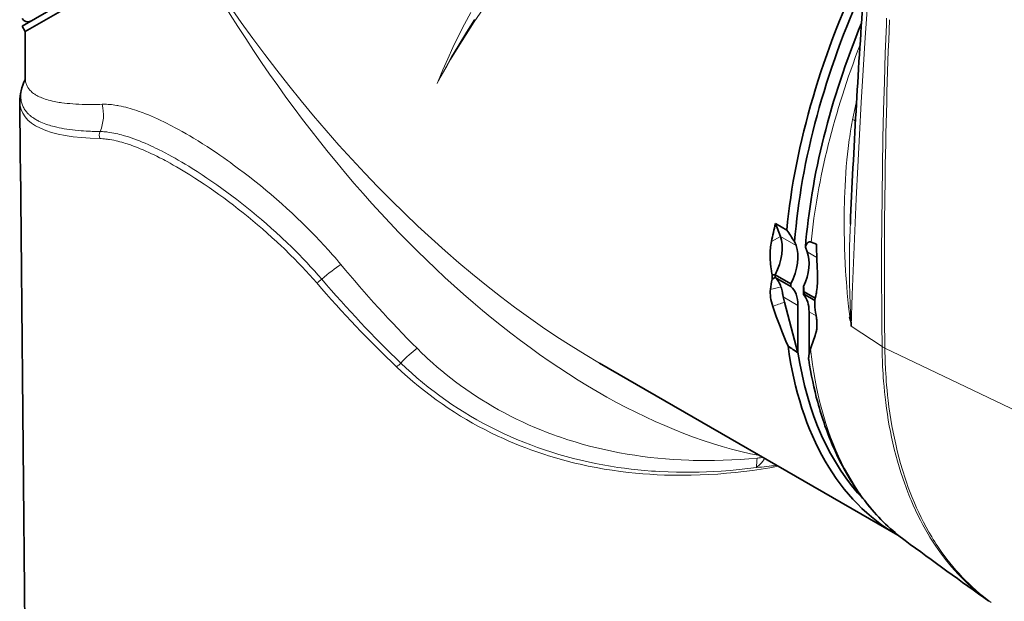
# Model space of a CAD drawing. Extents: x -922 to 7836, y -4841 to 1297.
# Tile 32 of 89: x 4696 to 4852, y -4618 to -4526. Entities that reach past the tile are written whole.
import ezdxf

# ---------------------------------------------------------------- set-up
doc = ezdxf.new("R2010")
doc.units = 0

msp = doc.modelspace()

# ---------------------------------------------------------------- linework, layer by layer
at = {"color": 7, "lineweight": 35}
for p, q in [((4696.5, -4527.177246), (4721.981934, -4512.465332)), ((4697, -4528.043457), (4722.481934, -4513.331543)), ((4697, -4528.043457), (4696.5, -4527.177246)), ((4697, -4528.043457), (4697, -4535.464355)), ((4816.667969, -4560.505371), (4815.886719, -4558.478516)), ((4815.886719, -4558.478516), (4817.654785, -4559.499512)), ((4819.143066, -4561.934082), (4818.913086, -4561.337891)), ((4820.910645, -4562.95459), (4820.621094, -4562.204102)), ((4821.522461, -4561.394043), (4822.361816, -4561.754883)), ((4815.338379, -4566.585449), (4815.819824, -4566.607422)), ((4815.819824, -4566.607422), (4818.294922, -4568.036621)), ((4815.338379, -4567.296875), (4815.819824, -4567.015625)), ((4815.819824, -4567.015625), (4818.294922, -4568.444824)), ((4820.343262, -4568.46582), (4820.34082, -4569.127441)), ((4820.343262, -4569.733887), (4820.34082, -4569.127441)), ((4820.418457, -4569.494141), (4820.418945, -4569.670898)), ((4820.418945, -4569.262695), (4820.418945, -4569.494141)), ((4820.418945, -4569.262695), (4822.189941, -4570.285156)), ((4820.418945, -4569.670898), (4822.108398, -4570.646484)), ((4817.287109, -4570.949707), (4819.418945, -4578.943359)), ((4819.435059, -4578.839844), (4819.435059, -4571.435547)), ((4822.092285, -4570.714844), (4822.09082, -4571.254395)), ((4822.09082, -4571.254395), (4822.092285, -4571.718262)), ((4821.202637, -4579.222656), (4821.202637, -4572.456055)), ((4819.435059, -4578.839844), (4819.418945, -4578.943359)), ((4788.003418, -4580.583984), (4835.253906, -4607.864258))]:
    msp.add_line(p, q, dxfattribs=at)
at = {"color": 7, "lineweight": 13}
for p, q in [((4815.246582, -4561.29834), (4816.667969, -4560.505371)), ((4816.667969, -4560.505371), (4819.143066, -4561.934082)), ((4820.910645, -4562.95459), (4822.422363, -4563.827637)), ((4817.102051, -4570.088867), (4819.435059, -4571.435547)), ((4821.202637, -4572.456055), (4822.325684, -4573.104492)), ((4832.763672, -4577.973633), (4827.886719, -4574.738281)), ((4832.763672, -4577.973633), (4832.763672, -4577.980957)), ((4832.773926, -4578.620605), (4832.763672, -4577.980957)), ((4833.213867, -4578.227051), (4833.214355, -4578.234375)), ((4833.224609, -4578.874023), (4833.214355, -4578.234375)), ((4833.214355, -4578.234375), (4854.248535, -4588.265625))]:
    msp.add_line(p, q, dxfattribs=at)
for points in [[(4762.24707, -4536.290039), (4762.758301, -4535.352051), (4763.286621, -4534.405762), (4763.838379, -4533.44043), (4764.406738, -4532.466797), (4765.589844, -4530.503418), (4766.838867, -4528.508301), (4768.15332, -4526.484375), (4769.53125, -4524.432129)], [(4830.460449, -4523.863281), (4830.113281, -4528.994141), (4829.78418, -4534.138184), (4829.475098, -4539.26709), (4829.186523, -4544.381836), (4828.917969, -4549.481934), (4828.669922, -4554.568359), (4828.442871, -4559.640625), (4828.236328, -4564.699219), (4828.140625, -4567.223145), (4828.050293, -4569.743652), (4827.886719, -4574.738281)], [(4767.626953, -4525.012695), (4766.624023, -4526.876465), (4765.67334, -4528.72168), (4764.775879, -4530.546875), (4763.932129, -4532.349609), (4763.144043, -4534.128418), (4762.411621, -4535.880859), (4762.24707, -4536.290039)], [(4762.24707, -4536.290039), (4762.464844, -4535.870117), (4762.955566, -4534.941406), (4763.463379, -4534.003906), (4763.996582, -4533.041992), (4764.546387, -4532.072266), (4765.686523, -4530.124512), (4766.891602, -4528.147949), (4768.15918, -4526.143066)], [(4833.488281, -4525.907227), (4833.447754, -4526.964355), (4833.285156, -4531.487793), (4833.142578, -4536.00293), (4833.019043, -4540.510254), (4832.915527, -4545.010254), (4832.831543, -4549.502441), (4832.767578, -4553.986816), (4832.723145, -4558.463379), (4832.69873, -4562.932129), (4832.693848, -4567.392578), (4832.709473, -4571.844727), (4832.727539, -4574.418945), (4832.763672, -4577.973633)], [(4696.989746, -4535.635742), (4696.930664, -4535.762695), (4696.874512, -4535.888672), (4696.821289, -4536.013184), (4696.770508, -4536.136719), (4696.706543, -4536.300293), (4696.647949, -4536.461914), (4696.593262, -4536.622559), (4696.53418, -4536.8125), (4696.481934, -4537), (4696.436035, -4537.185547), (4696.396484, -4537.368164), (4696.364258, -4537.548828), (4696.335449, -4537.746094), (4696.314941, -4537.94043), (4696.302734, -4538.131836), (4696.299805, -4538.226563), (4696.29834, -4538.320313), (4696.30127, -4538.474609), (4696.309082, -4538.626953), (4696.322754, -4538.777344), (4696.342285, -4538.925293), (4696.366699, -4539.071289), (4696.396973, -4539.214844), (4696.438477, -4539.376953), (4696.486816, -4539.536133), (4696.54248, -4539.692871), (4696.60498, -4539.84668), (4696.674805, -4539.99707), (4696.751465, -4540.14502), (4696.835449, -4540.290039), (4696.92627, -4540.432129), (4697.023926, -4540.571289), (4697.128418, -4540.70752), (4697.220703, -4540.819336), (4697.317383, -4540.928711), (4697.419434, -4541.036133), (4697.525879, -4541.141113), (4697.599121, -4541.210449), (4697.674805, -4541.27832), (4697.752441, -4541.345703), (4697.83252, -4541.412598), (4697.998047, -4541.542969), (4698.171875, -4541.669434), (4698.354004, -4541.79248), (4698.543945, -4541.912109), (4698.688477, -4541.998047), (4698.837402, -4542.081543), (4698.990723, -4542.163086), (4699.108398, -4542.223145), (4699.228516, -4542.282227), (4699.475586, -4542.396973), (4699.732422, -4542.507324), (4699.998535, -4542.61377), (4700.273926, -4542.715332), (4700.558105, -4542.812988), (4700.80957, -4542.893066), (4701.067383, -4542.970215), (4701.331543, -4543.044434), (4701.602539, -4543.115234), (4701.786621, -4543.160645), (4701.974121, -4543.205078), (4702.356934, -4543.289063), (4702.750977, -4543.367676), (4703.161621, -4543.441406), (4703.583984, -4543.509766), (4704.017578, -4543.572754), (4704.461914, -4543.629883), (4704.917969, -4543.681641), (4705.384277, -4543.727539), (4705.861816, -4543.768066), (4706.240723, -4543.795898), (4706.625977, -4543.820313), (4707.01709, -4543.841797), (4707.314941, -4543.855469), (4707.616211, -4543.867188), (4708.229492, -4543.885254), (4708.856445, -4543.895996)], [(4709.160156, -4539.568359), (4708.810059, -4539.578613), (4708.464355, -4539.586914), (4708.132813, -4539.592773), (4707.805664, -4539.59668), (4707.369141, -4539.598633), (4706.940918, -4539.59668), (4706.52002, -4539.591309), (4706.005371, -4539.578613), (4705.50293, -4539.560059), (4705.013672, -4539.535645), (4704.536621, -4539.504883), (4704.073242, -4539.468262), (4703.622559, -4539.425293), (4703.192871, -4539.376953), (4702.776855, -4539.322266), (4702.573242, -4539.292969), (4702.373535, -4539.262207), (4702.111816, -4539.218262), (4701.856445, -4539.171875), (4701.606934, -4539.122559), (4701.294922, -4539.055664), (4700.993164, -4538.983887), (4700.70166, -4538.907227), (4700.419922, -4538.826172), (4700.148926, -4538.740723), (4699.888672, -4538.650391), (4699.762207, -4538.603516), (4699.638672, -4538.555664), (4699.418945, -4538.464844), (4699.208496, -4538.369629), (4699.006836, -4538.270508), (4698.814453, -4538.16748), (4698.72168, -4538.114746), (4698.631348, -4538.061035), (4698.514648, -4537.987305), (4698.401855, -4537.912109), (4698.293457, -4537.834961), (4698.157227, -4537.731445), (4698.02832, -4537.624512), (4697.907227, -4537.514648), (4697.792969, -4537.401367), (4697.686523, -4537.285645), (4697.587402, -4537.166504), (4697.496094, -4537.043945), (4697.453125, -4536.981934), (4697.412109, -4536.918945), (4697.341309, -4536.799805), (4697.276855, -4536.678223), (4697.219238, -4536.554199), (4697.167969, -4536.427246), (4697.123535, -4536.297363), (4697.085938, -4536.165039), (4697.055176, -4536.030273), (4697.03125, -4535.892578), (4697.013672, -4535.752441), (4697.003418, -4535.609863), (4697, -4535.464355)], [(4722.481934, -4544.245117), (4721.868164, -4543.895508), (4721.259766, -4543.557129), (4720.957031, -4543.39209), (4720.655762, -4543.230469), (4720.256348, -4543.019043), (4719.858887, -4542.812988), (4719.464355, -4542.612793), (4718.961426, -4542.363281), (4718.462891, -4542.123535), (4717.969238, -4541.893066), (4717.480469, -4541.672363), (4716.997559, -4541.461914), (4716.519531, -4541.261719), (4716.047852, -4541.071289), (4715.582031, -4540.89209), (4715.348633, -4540.805176), (4715.117188, -4540.721191), (4714.89209, -4540.641602), (4714.668945, -4540.564941), (4714.311035, -4540.446289), (4713.957031, -4540.334961), (4713.60791, -4540.230957), (4713.262695, -4540.133789), (4712.922363, -4540.044434), (4712.555176, -4539.955078), (4712.193359, -4539.874512), (4711.837891, -4539.803223), (4711.662109, -4539.770996), (4711.487793, -4539.740723), (4711.211914, -4539.697754), (4710.939453, -4539.660156), (4710.671387, -4539.628906), (4710.406738, -4539.604004), (4710.145996, -4539.584961), (4709.894043, -4539.571777), (4709.645508, -4539.564941), (4709.400879, -4539.563477), (4709.160156, -4539.568359)], [(4828.10791, -4541.98291), (4827.991699, -4542.589355), (4827.882813, -4543.196777), (4827.779785, -4543.805664), (4827.708496, -4544.254883), (4827.640137, -4544.705078), (4827.572754, -4545.17041), (4827.508789, -4545.63623), (4827.392578, -4546.553711), (4827.288574, -4547.472168), (4827.195313, -4548.391602), (4827.147949, -4548.90625), (4827.103516, -4549.421387), (4827.024414, -4550.451172), (4826.957031, -4551.480957), (4826.900879, -4552.509766), (4826.854492, -4553.538086), (4826.82373, -4554.393555), (4826.799316, -4555.248535), (4826.780762, -4556.102051), (4826.770996, -4556.741699), (4826.764648, -4557.380371), (4826.76123, -4558.655273), (4826.77002, -4559.890625), (4826.790039, -4561.122559), (4826.821777, -4562.350586), (4826.865234, -4563.574707), (4826.92041, -4564.794434), (4826.987305, -4566.010254), (4827.026367, -4566.623535), (4827.068359, -4567.23584), (4827.112793, -4567.832031), (4827.160156, -4568.427246), (4827.253906, -4569.492676), (4827.35791, -4570.554199), (4827.473633, -4571.611816), (4827.566895, -4572.395508), (4827.666992, -4573.180176), (4827.772461, -4573.959473), (4827.886719, -4574.738281)], [(4708.79541, -4545.009277), (4709.036621, -4545.017578), (4709.281738, -4545.031738), (4709.53125, -4545.051758), (4709.78418, -4545.078125), (4710.041016, -4545.109863), (4710.203125, -4545.132324), (4710.367188, -4545.157715), (4710.699219, -4545.214355), (4711.037109, -4545.280273), (4711.380371, -4545.35498), (4711.679688, -4545.425781), (4711.982422, -4545.50293), (4712.289551, -4545.586426), (4712.600586, -4545.67627), (4712.880371, -4545.761719), (4713.163086, -4545.851563), (4713.449219, -4545.946289), (4713.665527, -4546.020508), (4713.883789, -4546.097656), (4714.317871, -4546.257324), (4714.758301, -4546.426758), (4715.205078, -4546.606445), (4715.657227, -4546.795898), (4716.115723, -4546.995605), (4716.579102, -4547.20459), (4717.000977, -4547.400391), (4717.427246, -4547.604492), (4717.857422, -4547.81543), (4718.291504, -4548.03418), (4718.582031, -4548.183594), (4718.875, -4548.336426), (4719.169922, -4548.492676), (4719.466797, -4548.651855), (4719.953125, -4548.918457), (4720.443848, -4549.192871), (4720.9375, -4549.475098)], [(4708.856445, -4543.895996), (4709.05127, -4543.899902), (4709.248535, -4543.908203), (4709.448242, -4543.919922), (4709.597656, -4543.931152), (4709.748535, -4543.944824), (4709.904785, -4543.960938), (4710.0625, -4543.979004), (4710.37793, -4544.020996), (4710.699219, -4544.071777), (4711.025391, -4544.130859), (4711.357422, -4544.198242), (4711.646484, -4544.262695), (4711.938965, -4544.333008), (4712.235352, -4544.409668), (4712.535645, -4544.492188), (4712.735352, -4544.549316), (4712.936523, -4544.609375), (4713.14502, -4544.673828), (4713.35498, -4544.740723), (4713.773926, -4544.880371), (4714.205078, -4545.032227), (4714.642578, -4545.194336), (4715.085938, -4545.366699), (4715.535645, -4545.549316), (4715.990723, -4545.741211), (4716.452148, -4545.943359), (4716.918457, -4546.154785), (4717.285156, -4546.325684), (4717.654785, -4546.502441), (4718.027344, -4546.68457), (4718.308594, -4546.824707), (4718.591797, -4546.968262), (4719.162598, -4547.263672), (4719.73877, -4547.571289), (4720.239258, -4547.844727), (4720.73877, -4548.124023), (4721.246094, -4548.414063)], [(4747.004395, -4564.950195), (4746.685547, -4564.568848), (4746.36377, -4564.189453), (4746.034668, -4563.805664), (4745.703125, -4563.424316), (4745.036133, -4562.671875), (4744.358887, -4561.92627), (4743.671875, -4561.187988), (4742.975586, -4560.457031), (4742.270508, -4559.733398), (4741.557129, -4559.01709), (4740.835938, -4558.309082), (4740.107422, -4557.608398), (4739.700195, -4557.223145), (4739.291504, -4556.84082), (4738.467773, -4556.083496), (4737.636719, -4555.336914), (4736.799316, -4554.600586), (4735.956055, -4553.875), (4735.107422, -4553.161133), (4734.254395, -4552.458984), (4733.397461, -4551.769043), (4732.538086, -4551.091309), (4731.675781, -4550.42627), (4730.812012, -4549.774902), (4729.947754, -4549.137695), (4729.495605, -4548.810059), (4729.043945, -4548.486328), (4728.441406, -4548.061523), (4727.839844, -4547.643555), (4727.23877, -4547.233887), (4726.519531, -4546.752441), (4725.802734, -4546.282715), (4725.088867, -4545.825195), (4724.378418, -4545.379883), (4723.671875, -4544.948242), (4723.075195, -4544.591797), (4722.481934, -4544.245117)], [(4743.183594, -4567.88623), (4742.615723, -4567.23584), (4742.038574, -4566.591309), (4741.453125, -4565.95166), (4740.859863, -4565.318359), (4740.258789, -4564.69043), (4739.650879, -4564.068359), (4739.036133, -4563.452637), (4738.67627, -4563.097656), (4738.314453, -4562.745117), (4737.947266, -4562.391113), (4737.577637, -4562.039551), (4736.837402, -4561.346191), (4736.090332, -4560.662109), (4735.336914, -4559.987305), (4734.578125, -4559.321777), (4733.821289, -4558.671875), (4733.060059, -4558.031738), (4732.295898, -4557.401855), (4731.52832, -4556.782715), (4730.759277, -4556.174316), (4729.988281, -4555.577148), (4729.216797, -4554.991211), (4728.444824, -4554.417969), (4727.67334, -4553.856934), (4726.90332, -4553.308594), (4726.135254, -4552.773438), (4725.369629, -4552.251953), (4724.606934, -4551.744141), (4723.848633, -4551.251465), (4723.094727, -4550.773438), (4722.550781, -4550.436035), (4722.009277, -4550.107422), (4721.47168, -4549.786621), (4720.9375, -4549.475098)], [(4743.975098, -4567.293457), (4743.396973, -4566.626953), (4742.810059, -4565.966309), (4742.213867, -4565.311035), (4741.609863, -4564.662109), (4740.998047, -4564.018555), (4740.378906, -4563.381348), (4739.752441, -4562.75), (4739.384277, -4562.384766), (4739.013672, -4562.021973), (4738.641113, -4561.661133), (4738.266113, -4561.302246), (4737.889648, -4560.945801), (4737.51123, -4560.591797), (4736.749023, -4559.890137), (4735.980469, -4559.198242), (4735.206055, -4558.515625), (4734.432617, -4557.849121), (4733.655273, -4557.192383), (4732.874023, -4556.546387), (4732.089844, -4555.911133), (4731.303223, -4555.287109), (4730.514648, -4554.674316), (4729.725098, -4554.073242), (4728.935059, -4553.484863), (4728.145508, -4552.908691), (4727.357422, -4552.345703), (4726.570313, -4551.796875), (4725.786133, -4551.26123), (4725.004883, -4550.740723), (4724.227539, -4550.234863), (4723.455078, -4549.744629), (4722.897949, -4549.398926), (4722.34375, -4549.062012), (4721.792969, -4548.733398), (4721.246094, -4548.414063)], [(4827.744141, -4558.587891), (4827.71875, -4559.203125), (4827.695313, -4559.818848), (4827.674316, -4560.421387), (4827.655762, -4561.023926), (4827.633789, -4561.835938), (4827.616211, -4562.646973), (4827.603027, -4563.458496), (4827.592285, -4564.431641), (4827.588379, -4565.404297), (4827.59082, -4566.376465), (4827.600098, -4567.347656), (4827.616211, -4568.318359), (4827.635742, -4569.165527), (4827.660156, -4570.01123), (4827.689453, -4570.855957), (4827.723633, -4571.699707), (4827.749023, -4572.255859), (4827.776367, -4572.811523), (4827.805664, -4573.376953), (4827.837402, -4573.941406), (4827.886719, -4574.738281)], [(4759.077148, -4578.227051), (4759.899414, -4579.033691), (4760.316406, -4579.431641), (4760.738281, -4579.825684), (4761.163574, -4580.215332), (4761.593262, -4580.601074), (4762.289063, -4581.209961), (4762.995117, -4581.808594), (4763.711426, -4582.395996), (4764.437012, -4582.972168), (4765.172363, -4583.537109), (4765.987793, -4584.142578), (4766.814453, -4584.733398), (4767.651855, -4585.310547), (4768.5, -4585.873047), (4769.35791, -4586.421387), (4770.226563, -4586.95459), (4771.104492, -4587.473145), (4771.992188, -4587.977051), (4772.924805, -4588.484375), (4773.866699, -4588.975098), (4774.817871, -4589.449219), (4775.777832, -4589.907227), (4776.746094, -4590.347656), (4777.722656, -4590.771484), (4778.707031, -4591.178711), (4779.699219, -4591.568848), (4780.697754, -4591.941895), (4781.260254, -4592.143555), (4781.824707, -4592.339844), (4782.395996, -4592.532227), (4782.96875, -4592.719727), (4784.115723, -4593.076172), (4785.269531, -4593.411621), (4786.429688, -4593.726074), (4787.595215, -4594.019531), (4788.766602, -4594.291504), (4789.942383, -4594.543457), (4791.152344, -4594.779785), (4792.366211, -4594.995117), (4793.583496, -4595.188965), (4794.803711, -4595.361816), (4796.026367, -4595.51416), (4797.250977, -4595.645508), (4798.476563, -4595.757324), (4799.703613, -4595.848633), (4800.930176, -4595.92041), (4802.157227, -4595.973145), (4802.837402, -4595.994141), (4803.51709, -4596.009277), (4804.199219, -4596.018555), (4804.881348, -4596.021973), (4806.240723, -4596.012695), (4807.597656, -4595.980469), (4808.95166, -4595.926758), (4810.301758, -4595.851563), (4811.647949, -4595.755371), (4812.989746, -4595.63916)], [(4849.708008, -4618.323242), (4849.123535, -4617.896973), (4848.54834, -4617.456543), (4847.981934, -4617.001953), (4847.424316, -4616.533203), (4846.876465, -4616.05127), (4846.337891, -4615.555176), (4845.808594, -4615.045898), (4845.288574, -4614.522949), (4844.778809, -4613.987305), (4844.27832, -4613.437988), (4843.787598, -4612.875977), (4843.307129, -4612.30127), (4842.836914, -4611.713867), (4842.376465, -4611.11377), (4842.011719, -4610.620117), (4841.654297, -4610.118652), (4841.303223, -4609.608887), (4840.958984, -4609.091309), (4840.658203, -4608.625), (4840.363281, -4608.152832), (4840.074219, -4607.674316), (4839.860352, -4607.311523), (4839.649902, -4606.945313), (4839.238281, -4606.203613), (4838.838867, -4605.44873), (4838.45166, -4604.681641), (4838.077148, -4603.901367), (4837.715332, -4603.109375), (4837.366211, -4602.305176), (4837.188965, -4601.881348), (4837.015625, -4601.45459), (4836.845215, -4601.024414), (4836.678711, -4600.591309), (4836.515137, -4600.154785), (4836.355469, -4599.71582), (4836.046387, -4598.828125), (4835.750977, -4597.928711), (4835.469238, -4597.018066), (4835.202148, -4596.095703), (4834.948242, -4595.162598), (4834.708496, -4594.21875), (4834.48291, -4593.264648), (4834.270996, -4592.300293), (4834.089355, -4591.407715), (4833.918945, -4590.506836), (4833.760742, -4589.598145), (4833.61377, -4588.681641), (4833.479004, -4587.757813), (4833.355469, -4586.82666), (4833.254395, -4585.982422), (4833.162598, -4585.132324), (4833.080566, -4584.277344), (4833.007324, -4583.416992), (4832.964355, -4582.840332), (4832.924805, -4582.26123), (4832.858887, -4581.097168), (4832.822266, -4580.277344), (4832.793945, -4579.448242), (4832.773926, -4578.620605)], [(4850.050781, -4618.494629), (4849.433105, -4618.037598), (4848.825195, -4617.564941), (4848.227539, -4617.07666), (4847.640137, -4616.573242), (4847.062988, -4616.053711), (4846.496582, -4615.519531), (4845.975098, -4615.004395), (4845.463379, -4614.476563), (4844.961426, -4613.935547), (4844.46875, -4613.381836), (4843.986328, -4612.814941), (4843.513184, -4612.23584), (4843.050293, -4611.644043), (4842.597656, -4611.040527), (4842.259277, -4610.571777), (4841.926758, -4610.09668), (4841.600586, -4609.614258), (4841.360352, -4609.249512), (4841.123535, -4608.880371), (4840.888672, -4608.505371), (4840.657227, -4608.126953), (4840.206055, -4607.36084), (4839.768066, -4606.57959), (4839.344238, -4605.784668), (4838.962402, -4605.03125), (4838.592285, -4604.266113), (4838.234375, -4603.48877), (4837.888184, -4602.700195), (4837.554688, -4601.899902), (4837.233398, -4601.088379), (4836.924316, -4600.266113), (4836.627441, -4599.432617), (4836.463867, -4598.954102), (4836.304688, -4598.472656), (4836.147949, -4597.982422), (4835.995117, -4597.489258), (4835.703125, -4596.497559), (4835.427734, -4595.492676), (4835.167969, -4594.476074), (4834.924805, -4593.446777), (4834.713379, -4592.480957), (4834.516113, -4591.504883), (4834.33252, -4590.519531), (4834.163086, -4589.524414), (4834.007324, -4588.520508), (4833.865723, -4587.507324), (4833.737793, -4586.48584), (4833.647949, -4585.686035), (4833.566895, -4584.880859), (4833.493652, -4584.070801), (4833.444336, -4583.460449), (4833.399414, -4582.847656), (4833.324219, -4581.614258), (4833.267578, -4580.371094), (4833.242676, -4579.624023), (4833.224609, -4578.874023)], [(4756.500488, -4580.572754), (4757.342285, -4581.365234), (4758.199707, -4582.142578), (4759.071777, -4582.903809), (4759.958984, -4583.648438), (4760.860352, -4584.376465), (4761.776367, -4585.087402), (4762.705566, -4585.780762), (4763.648438, -4586.456055), (4764.604492, -4587.11377), (4765.573242, -4587.752441), (4766.554199, -4588.373047), (4767.560547, -4588.981934), (4768.578125, -4589.571289), (4769.607422, -4590.140625), (4770.647461, -4590.689941), (4771.697754, -4591.21875), (4772.757813, -4591.727051), (4773.827637, -4592.215332), (4774.90625, -4592.682617), (4775.993164, -4593.129395), (4777.088379, -4593.555176), (4778.191406, -4593.960449), (4779.300781, -4594.345215), (4780.416992, -4594.708984), (4781.5625, -4595.05957), (4782.713867, -4595.388184), (4783.870117, -4595.695801), (4785.03125, -4595.981934), (4786.197266, -4596.24707), (4787.366699, -4596.491699), (4788.539063, -4596.71582), (4789.714844, -4596.918945), (4790.893066, -4597.102051), (4791.955078, -4597.25), (4793.018066, -4597.381348), (4794.082031, -4597.49707), (4795.146973, -4597.597168), (4796.211914, -4597.681641), (4796.877441, -4597.726563), (4797.543457, -4597.765625), (4798.874023, -4597.82666), (4800.203613, -4597.864258), (4801.391113, -4597.878418), (4802.57666, -4597.875), (4803.760742, -4597.854004), (4804.941895, -4597.81543), (4806.120117, -4597.760254), (4807.29541, -4597.688477), (4807.999023, -4597.637695), (4808.701172, -4597.581055), (4810.101563, -4597.450195), (4811.496094, -4597.297363), (4812.884766, -4597.12207)], [(4755.832031, -4581.169922), (4756.683105, -4581.962402), (4757.549805, -4582.739746), (4758.431152, -4583.500977), (4759.327637, -4584.245117), (4760.237793, -4584.972656), (4761.162109, -4585.683105), (4762.100098, -4586.375488), (4763.05127, -4587.050293), (4764.015137, -4587.706543), (4764.991211, -4588.344238), (4765.979492, -4588.962891), (4766.92041, -4589.527344), (4767.870605, -4590.075195), (4768.831055, -4590.605469), (4769.800293, -4591.118164), (4770.77832, -4591.613281), (4771.764648, -4592.09082), (4772.759277, -4592.550293), (4773.635742, -4592.937988), (4774.517578, -4593.312012), (4775.405273, -4593.671875), (4776.297852, -4594.018555), (4777.095215, -4594.314941), (4777.895996, -4594.600098), (4778.700684, -4594.875), (4779.306152, -4595.07373), (4779.913574, -4595.266602), (4780.84668, -4595.549805), (4781.783691, -4595.819336), (4782.723633, -4596.074219), (4783.666992, -4596.31543), (4784.297852, -4596.468262), (4784.929199, -4596.614746), (4786.196289, -4596.889648), (4787.466797, -4597.140137), (4788.740723, -4597.366211), (4790.01709, -4597.568359), (4791.295898, -4597.74707), (4792.576172, -4597.901855), (4793.714844, -4598.020508), (4794.854004, -4598.121094), (4795.993164, -4598.204102), (4797.132324, -4598.269043), (4798.270508, -4598.317383), (4799.218262, -4598.344238), (4800.165039, -4598.359863), (4801.11084, -4598.36377), (4801.819336, -4598.359375), (4802.527344, -4598.348633), (4803.939941, -4598.308105), (4805.336914, -4598.244141), (4806.72998, -4598.156738), (4808.117676, -4598.045898), (4809.5, -4597.913086), (4810.876465, -4597.757813), (4812.246582, -4597.581543), (4813.609863, -4597.384277), (4814.96582, -4597.166504), (4816.313965, -4596.928223)], [(4812.884766, -4597.12207), (4812.995117, -4597.027832), (4813.105469, -4596.930176), (4813.201172, -4596.842773), (4813.297852, -4596.751465), (4813.437012, -4596.614258), (4813.578125, -4596.466309), (4813.649414, -4596.387695), (4813.72168, -4596.305176), (4813.812012, -4596.195313), (4813.902344, -4596.078613), (4813.992676, -4595.952637), (4814.078125, -4595.823242), (4814.119629, -4595.755371), (4814.159668, -4595.685059)]]:
    msp.add_lwpolyline(points, dxfattribs=at)
at = {"color": 7, "lineweight": 35}
for points in [[(4815.246582, -4561.29834), (4815.189941, -4561.593262), (4815.143555, -4561.876953), (4815.105469, -4562.152344), (4815.075195, -4562.422852), (4815.052246, -4562.69043), (4815.036133, -4562.945801), (4815.026367, -4563.203125), (4815.022461, -4563.463379), (4815.023926, -4563.729492), (4815.032227, -4564.004883), (4815.046387, -4564.291992), (4815.067871, -4564.59375), (4815.098633, -4564.929688), (4815.139648, -4565.290039), (4815.191406, -4565.680664), (4815.222168, -4565.891113), (4815.257324, -4566.112793), (4815.29541, -4566.342285), (4815.338379, -4566.585449)], [(4821.522461, -4561.394043), (4821.474121, -4561.375977), (4821.428711, -4561.36377), (4821.386719, -4561.356445), (4821.356445, -4561.353516), (4821.328125, -4561.352539), (4821.280273, -4561.355957), (4821.236328, -4561.36377), (4821.195801, -4561.375488), (4821.16748, -4561.385742), (4821.140137, -4561.397949), (4821.094727, -4561.42334), (4821.052246, -4561.452148), (4821.013672, -4561.483887), (4820.986328, -4561.509277), (4820.959961, -4561.535645), (4820.929688, -4561.569824), (4820.900879, -4561.605469), (4820.871094, -4561.646484), (4820.843262, -4561.688477), (4820.793945, -4561.772461), (4820.767578, -4561.822754), (4820.742676, -4561.874512), (4820.697266, -4561.980957), (4820.657227, -4562.09082), (4820.621094, -4562.204102)], [(4822.520996, -4566.070801), (4822.537109, -4566.442383), (4822.546387, -4566.786621), (4822.549316, -4567.11084), (4822.545898, -4567.419922), (4822.536621, -4567.719238), (4822.521484, -4568.012207), (4822.5, -4568.304199), (4822.470215, -4568.612305), (4822.431641, -4568.929199), (4822.383789, -4569.259766), (4822.355957, -4569.431641), (4822.325195, -4569.608887), (4822.26123, -4569.943848), (4822.185059, -4570.308594), (4822.092285, -4570.714844)], [(4817.102051, -4570.088867), (4817.041992, -4569.736328), (4817.009766, -4569.564941), (4816.976563, -4569.397461), (4816.924316, -4569.154297), (4816.869629, -4568.920898), (4816.812012, -4568.699707), (4816.751465, -4568.490234)], [(4822.244629, -4575.923828), (4822.269043, -4575.850098), (4822.29248, -4575.772949), (4822.314453, -4575.694824), (4822.334961, -4575.612793), (4822.36377, -4575.482422), (4822.388672, -4575.344238), (4822.410156, -4575.199219), (4822.427246, -4575.04834), (4822.442383, -4574.851074), (4822.450684, -4574.649414), (4822.452148, -4574.445313), (4822.447266, -4574.240723), (4822.4375, -4574.05957), (4822.423828, -4573.879883), (4822.406738, -4573.702148), (4822.391113, -4573.570313), (4822.374023, -4573.439453)], [(4827.801758, -4573.304199), (4827.781738, -4573.293945), (4827.767578, -4573.288086), (4827.753906, -4573.27832), (4827.74707, -4573.271973), (4827.73877, -4573.266113), (4827.729492, -4573.26416), (4827.71875, -4573.265137), (4827.70166, -4573.269043), (4827.686035, -4573.274902), (4827.67334, -4573.281738), (4827.662598, -4573.289551), (4827.65332, -4573.299316), (4827.645508, -4573.310059), (4827.639648, -4573.322266), (4827.635254, -4573.335449), (4827.632324, -4573.352539), (4827.630859, -4573.370605), (4827.631836, -4573.395996), (4827.635254, -4573.42334), (4827.648438, -4573.481934), (4827.661621, -4573.524414), (4827.693848, -4573.61377), (4827.735352, -4573.71875), (4827.774414, -4573.823242), (4827.808105, -4573.928711), (4827.83252, -4574.028809), (4827.847656, -4574.111328), (4827.85791, -4574.189941), (4827.866211, -4574.297363), (4827.869141, -4574.379395), (4827.871094, -4574.503418), (4827.873047, -4574.583496), (4827.879395, -4574.680664), (4827.886719, -4574.738281)], [(4821.147949, -4580.049316), (4821.137695, -4579.962402), (4821.132813, -4579.867188), (4821.133301, -4579.763672), (4821.13916, -4579.652832), (4821.145508, -4579.574219), (4821.154785, -4579.492188), (4821.180176, -4579.316895), (4821.214355, -4579.132813), (4821.258789, -4578.934082), (4821.313477, -4578.720703), (4821.379883, -4578.490723), (4821.44043, -4578.299805)], [(4821.147949, -4580.049316), (4821.288086, -4580.917969), (4821.438965, -4581.778809), (4821.600098, -4582.632324), (4821.771973, -4583.478027), (4821.95459, -4584.316406), (4822.147461, -4585.146973), (4822.351074, -4585.96875), (4822.564941, -4586.781738), (4822.693359, -4587.248047), (4822.82959, -4587.726074), (4822.970215, -4588.202637), (4823.11377, -4588.674316), (4823.261719, -4589.144531), (4823.412598, -4589.608887), (4823.567871, -4590.071289), (4823.725586, -4590.528809), (4823.888184, -4590.984863), (4824.053223, -4591.435059), (4824.222656, -4591.883301), (4824.39502, -4592.326172), (4824.571777, -4592.767578), (4824.750977, -4593.202148), (4824.93457, -4593.635254), (4825.120605, -4594.0625), (4825.311035, -4594.488281), (4825.592773, -4595.09668), (4825.881836, -4595.697266), (4826.07959, -4596.095703), (4826.281738, -4596.492188), (4826.48584, -4596.882324), (4826.693848, -4597.270508), (4826.904297, -4597.65332), (4827.118652, -4598.033691), (4827.335449, -4598.408203), (4827.555664, -4598.780273), (4827.77832, -4599.146484), (4828.004883, -4599.510742), (4828.233887, -4599.869141), (4828.466309, -4600.224609), (4828.700684, -4600.575195), (4828.939453, -4600.922363), (4829.179688, -4601.264648), (4829.423828, -4601.603516), (4829.690918, -4601.96582), (4829.962891, -4602.324219), (4830.236816, -4602.67627), (4830.515137, -4603.024902), (4830.850098, -4603.432129), (4831.189941, -4603.833008), (4831.53418, -4604.226074), (4831.882813, -4604.612793), (4832.236328, -4604.992188), (4832.594238, -4605.364258), (4832.956543, -4605.729004), (4833.323242, -4606.086914), (4833.694336, -4606.437988), (4834.069824, -4606.78125), (4834.449219, -4607.117676), (4834.833496, -4607.446777), (4835.22168, -4607.769043), (4835.614258, -4608.083984), (4836.010742, -4608.391113), (4836.411621, -4608.691406)]]:
    msp.add_lwpolyline(points, dxfattribs=at)
for centre, radius, start, end in [((6132.287109, -4614.875), 1305.757439, 175.953364, 177.529389), ((4697.39502, -4525.508789), 1.000001, 207.000252, 295.756921), ((4695.794922, -4535.483887), 1.204861, 349.340395, 0.942095), ((-248536.15625, -7010.827148), 253244.348715, 0.538853, 0.55923), ((4879.233887, -4574.354004), 65.306041, 165.930854, 168.467982), ((4579.235352, -4724.020508), 289.674291, 34.166942, 34.607599), ((4970.951172, -4558.434082), 148.626432, 181.280396, 182.945364), ((4827.483398, -4570.166504), 12.479251, 166.705178, 174.046839), ((4831.556641, -4567.808105), 11.232288, 183.3587, 187.441746), ((4820.428223, -4569.757324), 0.087274, 96.043409, 164.484739), ((4897.063477, -4543.808594), 86.209506, 198.796143, 203.281323), ((4825.785645, -4568.671387), 8.798261, 189.270911, 195.009349), ((4778.969238, -4579.674805), 43.850662, 8.174758, 10.453669), ((4955.39209, -4622.320801), 140.999953, 160.788459, 161.807864), ((4873.263672, -4498.837402), 96.520667, 234.979671, 236.092541), ((5447.327148, -3779.341064), 1030.068188, 233.623687, 234.53717)]:
    msp.add_arc(centre, radius, start, end, dxfattribs=at)
at = {"color": 7, "lineweight": 13}
for centre, radius, start, end in [((4702.751953, -4541.293945), 6.636669, 336.912974, 15.068541), ((4922.79248, -4560.322754), 96.444814, 167.226404, 169.037838), ((4824.36377, -4548.870605), 7.83951, 57.706247, 61.472317), ((4710.38916, -4544.538086), 1.662097, 157.265925, 196.472512), ((4739.022949, -4561.530273), 7.597681, 303.211205, 310.673057), ((4808.928223, -4538.068848), 31.410916, 281.279174, 284.42186), ((4842.527344, -4646.865234), 80.001262, 108.390799, 109.782375), ((4834.798828, -4574.881348), 3.701917, 236.645117, 244.651424), ((4834.796875, -4574.88916), 3.700612, 236.676427, 244.683061), ((4752.349121, -4576.606445), 5.741286, 307.349319, 316.303998), ((4825.87793, -4597.292969), 12.993919, 172.687727, 179.248397), ((4806.324219, -4519.879395), 77.521107, 274.854541, 277.218941)]:
    msp.add_arc(centre, radius, start, end, dxfattribs=at)
for centre, major_axis, ratio, start_param, end_param in [((4783.999023, -4477.81543), (60.268555, -113.774414), 0.551457, 4.7324914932, 5.8625661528), ((4783.997559, -4477.820801), (68.398438, -109.074707), 0.551445, 4.6922186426, 5.4776156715), ((5407.475586, -4300.808105), (-322.307617, -767.271973), 0.619565, 5.2552195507, 5.3244747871), ((4882.62793, -4534.874023), (-43.510254, -75.549316), 0.576805, 4.9739846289, 5.3727381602), ((4776.939453, -4510.347168), (80.562012, 30.158203), 0.212429, 3.0646413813, 3.6298306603), ((4744.452637, -4568.085449), (4.51709, 3.94873), 0.151859, 0.8445423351, 1.5438799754), ((4783.661621, -4491.324219), (61.083984, -116.674316), 0.543658, 5.0872879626, 5.2336936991), ((4783.213379, -4502.953125), (62.933105, -104.843262), 0.57826, 5.0032875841, 5.1604131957), ((4782.92041, -4501.778809), (62.423828, -106.004395), 0.568925, 5.0152531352, 5.1712634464), ((4757.358398, -4581.545898), (-4.126953, -4.355469), 0.215337, 4.0706716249, 4.6929884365), ((4882.737793, -4534.890625), (-43.597656, -75.584961), 0.577434, 5.6101459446, 6.2185387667), ((4788.690918, -4591.688965), (25.257812, -3.637207), 0.066217, 6.0161280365, 6.1826703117)]:
    msp.add_ellipse(centre, major_axis=major_axis, ratio=ratio, start_param=start_param, end_param=end_param, dxfattribs=at)
at = {"color": 7, "lineweight": 35}
for centre, major_axis, ratio, start_param, end_param in [((4878.752441, -4532.519043), (-43.5, -75.344238), 0.57735, 4.8368947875, 5.3807567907), ((4879.459473, -4532.927246), (43, 74.478027), 0.57735, 1.7375366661, 2.2628378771), ((4881.092773, -4533.972168), (-42.933105, -74.507324), 0.576898, 4.9406841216, 5.4011233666), ((6195.916504, -4163.844238), (1499.629883, 376.54541), 0.058906, 3.0927987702, 3.1274238), ((4812.016602, -4565.145508), (-3.5, -6.062012), 0.57735, 1.6617115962, 2.7052603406), ((4814.491699, -4566.574707), (3.5, 6.062012), 0.57735, 4.8033042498, 5.8468529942), ((4816.259277, -4567.595215), (-3.5, -6.062012), 0.57735, 1.7558047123, 2.7052603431), ((4876.855957, -4531.423828), (43.5, 75.344238), 0.57735, 2.3511876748, 2.3612013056), ((4876.984375, -4531.498535), (-43.25, -74.911133), 0.57735, 5.4948969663, 5.5006773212), ((4812.011719, -4572.861816), (-3.498535, -6.05957), 0.576851, 2.6462039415, 3.0485962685), ((4879.459473, -4532.927246), (43.25, 74.911133), 0.57735, 2.3533043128, 2.3590846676), ((4814.484863, -4574.292969), (3.5, 6.062012), 0.57735, 5.4977871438, 6.1902010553), ((4821.641602, -4572.67334), (5.619141, -5.905762), 0.583988, 3.6077120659, 4.0435059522), ((4816.25293, -4575.313477), (-3.5, -6.062012), 0.57735, 2.3561944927, 2.95426475), ((4878.752441, -4532.519043), (-43.5, -75.344238), 0.57735, 5.6420927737, 6.2832251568), ((4879.459473, -4532.927246), (43, 74.478027), 0.57735, 2.5172093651, 2.9734066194), ((4878.752441, -4532.519043), (-43.5, -75.344238), 0.57735, 0.0000398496, 0.0067774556)]:
    msp.add_ellipse(centre, major_axis=major_axis, ratio=ratio, start_param=start_param, end_param=end_param, dxfattribs=at)

doc.saveas('drawing.dxf')
